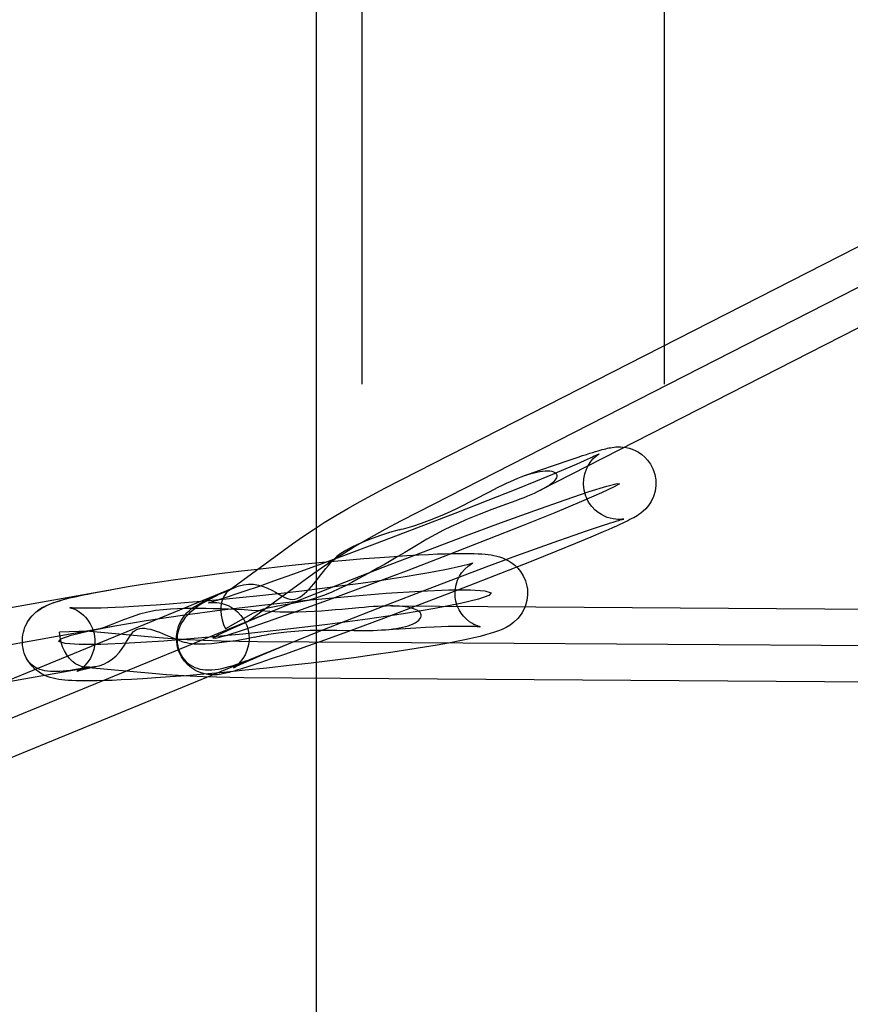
# Model space of a CAD drawing. Header units: inches. Extents: x 0 to 283, y 0 to 183.
# Tile 75 of 99: x 156.702 to 157.045, y 93.564 to 93.971. Entities that reach past the tile are written whole.
import ezdxf

# ---------------------------------------------------------------- set-up
doc = ezdxf.new("R2010")
doc.units = ezdxf.units.IN
doc.header["$LTSCALE"] = 15.583333
doc.header["$MEASUREMENT"] = 0
doc.linetypes.add('HIDDEN', pattern=[0.2, 0.1, -0.1])
doc.layers.add('DEFAULT_2', color=8, linetype='HIDDEN')

msp = doc.modelspace()

# ---------------------------------------------------------------- linework, layer by layer
at = {"layer": 'DEFAULT_2', "color": 8, "linetype": 'HIDDEN'}
for p, q in [((156.84311, 95.3787), (156.84311, 91.9287)), ((156.96811, 95.3787), (156.96811, 91.9287)), ((156.82423, 94.7827), (156.82423, 91.7277)), ((156.85268, 93.77737), (157.20323, 93.95643)), ((156.85951, 93.76401), (157.21005, 93.94307)), ((156.92318, 93.7871), (156.92841, 93.78889)), ((156.91016, 93.78251), (156.91666, 93.78482)), ((156.91666, 93.78482), (156.92318, 93.7871)), ((156.92749, 93.78542), (156.92199, 93.78311)), ((156.93177, 93.78725), (156.92749, 93.78542)), ((156.91498, 93.78023), (156.90617, 93.77667)), ((156.92199, 93.78311), (156.91498, 93.78023)), ((156.90617, 93.77667), (156.89518, 93.77229)), ((156.89518, 93.77229), (156.88162, 93.76697)), ((156.88162, 93.76697), (156.86576, 93.76086)), ((156.86576, 93.76086), (156.84945, 93.75466)), ((156.93094, 93.75804), (156.93605, 93.75981)), ((156.93605, 93.75981), (156.94015, 93.76119)), ((156.94286, 93.75936), (156.93785, 93.75723)), ((156.91679, 93.75302), (156.9246, 93.75581)), ((156.9246, 93.75581), (156.93094, 93.75804)), ((156.93785, 93.75723), (156.93145, 93.75456)), ((156.78824, 93.73525), (156.81444, 93.75437)), ((156.84945, 93.75466), (156.83557, 93.74947)), ((156.90725, 93.74955), (156.91679, 93.75302)), ((156.92333, 93.75124), (156.91312, 93.74714)), ((156.93145, 93.75456), (156.92333, 93.75124)), ((156.83557, 93.74947), (156.82401, 93.74521)), ((156.89568, 93.74529), (156.90725, 93.74955)), ((156.82401, 93.74521), (156.81446, 93.74174)), ((156.88181, 93.7401), (156.89568, 93.74529)), ((156.91312, 93.74714), (156.90043, 93.74212)), ((156.79627, 93.72254), (156.82329, 93.74226)), ((156.81446, 93.74174), (156.80666, 93.73895)), ((156.86558, 93.73394), (156.88181, 93.7401)), ((156.90043, 93.74212), (156.8849, 93.73608)), ((156.45681, 93.59959), (156.78966, 93.73604)), ((156.73544, 93.73474), (156.73939, 93.73545)), ((156.78887, 93.73559), (156.79095, 93.73649)), ((156.79065, 93.73636), (156.78965, 93.73604)), ((156.7952, 93.73495), (156.7911, 93.73357)), ((156.80032, 93.73672), (156.7952, 93.73495)), ((156.80666, 93.73895), (156.80032, 93.73672)), ((156.8849, 93.73608), (156.86791, 93.72957)), ((156.71889, 93.73113), (156.72132, 93.73179)), ((156.72086, 93.73167), (156.72233, 93.73204)), ((156.73165, 93.73402), (156.73544, 93.73474)), ((156.8499, 93.72789), (156.86558, 93.73394)), ((156.45954, 93.58448), (156.80835, 93.72749)), ((156.83647, 93.72263), (156.8499, 93.72789)), ((156.86791, 93.72957), (156.85203, 93.72359)), ((156.85536, 93.72874), (157.19626, 93.72648)), ((156.79828, 93.7257), (156.78672, 93.71923)), ((156.85203, 93.72359), (156.83872, 93.71865)), ((156.40658, 93.6607), (156.74104, 93.72057)), ((156.82557, 93.71829), (156.83647, 93.72263)), ((156.8328, 93.71875), (156.8398, 93.71863)), ((156.73025, 93.71839), (156.7182, 93.71787)), ((156.72923, 93.71846), (156.75931, 93.71575)), ((156.81678, 93.71474), (156.82557, 93.71829)), ((156.82775, 93.71464), (156.81879, 93.71143)), ((156.83872, 93.71865), (156.82775, 93.71464)), ((156.80014, 93.7141), (157.19878, 93.71146)), ((156.80195, 93.70857), (156.80685, 93.71064)), ((156.80685, 93.71064), (156.81308, 93.71322)), ((156.81879, 93.71143), (156.81153, 93.70886)), ((156.46877, 93.57208), (156.80456, 93.70973)), ((156.70393, 93.70833), (156.70386, 93.70852)), ((156.79816, 93.70693), (156.80195, 93.70857)), ((156.80568, 93.70683), (156.80098, 93.70524)), ((156.81153, 93.70886), (156.80568, 93.70683)), ((156.40923, 93.64594), (156.7307, 93.70349)), ((156.7288, 93.70344), (156.75796, 93.70081))]:
    msp.add_line(p, q, dxfattribs=at)
for points in [[(157.2146, 93.92855), (156.91677, 93.77641), (156.91562, 93.77585), (156.91438, 93.77528), (156.91305, 93.7747), (156.91162, 93.7741), (156.9101, 93.77349), (156.90849, 93.77286), (156.90677, 93.77221)], [(156.92841, 93.78889), (156.9326, 93.7903), (156.93437, 93.79088), (156.93595, 93.79138), (156.93736, 93.79183), (156.93862, 93.79222), (156.93975, 93.79257), (156.94077, 93.79287), (156.94168, 93.79313), (156.94251, 93.79336), (156.94328, 93.79356), (156.94398, 93.79374), (156.94465, 93.7939), (156.94531, 93.79404), (156.94596, 93.79417), (156.94665, 93.79429), (156.94738, 93.79439), (156.94818, 93.79447), (156.94906, 93.79451), (156.95002, 93.79451), (156.9511, 93.79443), (156.95234, 93.79425), (156.95363, 93.79396), (156.95483, 93.79357), (156.95609, 93.79304), (156.95753, 93.79226), (156.95894, 93.79128), (156.96013, 93.79024), (156.96128, 93.789), (156.96246, 93.78737), (156.96349, 93.78539), (156.96374, 93.78478)], [(156.94113, 93.79155), (156.94117, 93.79158), (156.94117, 93.79158), (156.94104, 93.79151), (156.94078, 93.79137), (156.9404, 93.79117), (156.93988, 93.79092), (156.93923, 93.7906), (156.93843, 93.79022), (156.93748, 93.78978), (156.93635, 93.78927), (156.93504, 93.78868), (156.93352, 93.78801), (156.93177, 93.78725)], [(156.93571, 93.77409), (156.935, 93.77659), (156.93473, 93.77906), (156.93485, 93.78131), (156.93527, 93.78339), (156.93595, 93.78531), (156.93681, 93.78699), (156.93775, 93.78839), (156.93869, 93.7895), (156.93953, 93.79033), (156.94022, 93.79091), (156.94071, 93.79127), (156.94101, 93.79148), (156.94113, 93.79155)], [(156.91043, 93.78261), (156.91177, 93.78306), (156.91307, 93.78346), (156.91433, 93.7838), (156.91554, 93.78408), (156.9167, 93.78431), (156.91781, 93.78447), (156.91887, 93.78456), (156.91988, 93.78459), (156.9208, 93.78454), (156.92164, 93.78441), (156.92237, 93.7842), (156.92294, 93.78391), (156.92337, 93.78356), (156.92363, 93.78316), (156.92375, 93.78271), (156.92373, 93.78224), (156.92358, 93.78174), (156.92331, 93.78123), (156.92293, 93.78071), (156.92246, 93.78019), (156.9219, 93.77966), (156.92126, 93.77913), (156.92052, 93.7786), (156.91971, 93.77806), (156.91881, 93.77752), (156.91783, 93.77697), (156.91699, 93.77653)], [(156.96374, 93.78478), (156.96428, 93.78307), (156.96466, 93.78086), (156.96471, 93.77854), (156.96439, 93.77622), (156.9637, 93.77394), (156.96273, 93.77189), (156.96162, 93.77022), (156.96048, 93.76889), (156.95943, 93.76788), (156.95848, 93.76711), (156.95766, 93.76652), (156.95693, 93.76605), (156.95622, 93.76563), (156.95552, 93.76523), (156.95478, 93.76484), (156.95399, 93.76443), (156.95311, 93.76399), (156.95214, 93.76352), (156.95104, 93.763), (156.94979, 93.76242), (156.94837, 93.76178), (156.94676, 93.76106), (156.94494, 93.76026), (156.94286, 93.75936)], [(156.88976, 93.77276), (156.89589, 93.77596), (156.89776, 93.77692), (156.89955, 93.77783), (156.90128, 93.77869), (156.90295, 93.77948), (156.90455, 93.78022), (156.9061, 93.7809), (156.90759, 93.78153), (156.90904, 93.7821), (156.91016, 93.78251)], [(156.81444, 93.75437), (156.81857, 93.75729), (156.82298, 93.76025), (156.82759, 93.76319), (156.83239, 93.76613), (156.83734, 93.76904), (156.84241, 93.7719), (156.84754, 93.77468), (156.85268, 93.77737)], [(156.86867, 93.75117), (156.88494, 93.75729), (156.90047, 93.76304), (156.91467, 93.76819), (156.92721, 93.77262), (156.93716, 93.77601), (156.94439, 93.7783), (156.94862, 93.77941), (156.94968, 93.77929), (156.94748, 93.77795), (156.94218, 93.77544), (156.93395, 93.77186), (156.92291, 93.76727), (156.90986, 93.76199), (156.89512, 93.75615), (156.87926, 93.74998), (156.86259, 93.74359)], [(156.86416, 93.76177), (156.86776, 93.76294), (156.87113, 93.76414), (156.87429, 93.76539), (156.87726, 93.76665), (156.88005, 93.76792), (156.88268, 93.76917), (156.88517, 93.7704), (156.88752, 93.7716), (156.88976, 93.77276)], [(156.90677, 93.77221), (156.903, 93.77082), (156.89651, 93.76843)], [(156.95144, 93.76468), (156.95144, 93.76468), (156.95135, 93.76466), (156.95114, 93.76463), (156.95082, 93.76459), (156.95036, 93.76455), (156.94974, 93.76452), (156.94897, 93.76452), (156.94808, 93.76458), (156.94705, 93.76472), (156.94585, 93.76498), (156.9446, 93.76537), (156.9434, 93.76586), (156.94218, 93.76649), (156.9409, 93.76732), (156.93957, 93.7684), (156.93816, 93.76989), (156.9369, 93.77166), (156.93594, 93.77352), (156.93571, 93.77409)], [(156.89651, 93.76843), (156.8941, 93.76752), (156.89157, 93.76654), (156.88891, 93.76548), (156.88611, 93.76431), (156.88318, 93.76303), (156.88011, 93.76162), (156.87689, 93.76005), (156.87353, 93.75829), (156.87002, 93.75632), (156.86636, 93.75416)], [(156.82329, 93.74226), (156.8282, 93.7457), (156.83371, 93.74932), (156.83971, 93.75303), (156.8462, 93.75682), (156.85275, 93.76046), (156.85951, 93.76401)], [(156.94015, 93.76119), (156.9434, 93.76227), (156.94476, 93.7627), (156.94595, 93.76309), (156.947, 93.76341), (156.94792, 93.7637), (156.94871, 93.76393), (156.94939, 93.76413), (156.94997, 93.7643), (156.95044, 93.76443), (156.95082, 93.76453), (156.95112, 93.7646), (156.95131, 93.76465), (156.95142, 93.76468), (156.95144, 93.76468)], [(156.85852, 93.7602), (156.85457, 93.75909), (156.85086, 93.75792), (156.84741, 93.75669), (156.84424, 93.75544), (156.84136, 93.7542), (156.83877, 93.75295), (156.83647, 93.75171), (156.83447, 93.75046), (156.83278, 93.74917), (156.83139, 93.74787)], [(156.85852, 93.7602), (156.85945, 93.76044), (156.86038, 93.76068), (156.86132, 93.76094), (156.86227, 93.76121), (156.86321, 93.76148), (156.86416, 93.76177)], [(156.86636, 93.75416), (156.86363, 93.75249), (156.86087, 93.75083), (156.85807, 93.74918), (156.85526, 93.74754), (156.85246, 93.74592), (156.84967, 93.74433)], [(156.86259, 93.74359), (156.84632, 93.73747), (156.83079, 93.73172), (156.81658, 93.72657), (156.80405, 93.72214), (156.79409, 93.71875), (156.78687, 93.71646), (156.78264, 93.71535), (156.78158, 93.71547), (156.78377, 93.71681), (156.78908, 93.71932), (156.79731, 93.7229), (156.80835, 93.72749), (156.8214, 93.73277), (156.83614, 93.73861), (156.852, 93.74478), (156.86867, 93.75117)], [(156.8013, 93.74414), (156.81053, 93.74515), (156.81953, 93.74609), (156.82833, 93.74694), (156.83658, 93.74769), (156.84393, 93.74831), (156.85056, 93.74883), (156.85649, 93.74925), (156.86179, 93.74959), (156.86651, 93.74986), (156.87072, 93.75007), (156.87445, 93.75023), (156.87777, 93.75034), (156.88072, 93.75041), (156.88333, 93.75045), (156.88565, 93.75046), (156.88771, 93.75044), (156.88955, 93.75039), (156.8912, 93.75033), (156.89269, 93.75024), (156.89406, 93.75013), (156.89532, 93.75), (156.89653, 93.74983), (156.89771, 93.74963), (156.89889, 93.74937), (156.90008, 93.74904), (156.90133, 93.74861), (156.90271, 93.74801), (156.90408, 93.74727), (156.90528, 93.74647), (156.90644, 93.74554), (156.90759, 93.74441), (156.90872, 93.74302), (156.90984, 93.74123), (156.91077, 93.73914), (156.91139, 93.73687), (156.91157, 93.73568)], [(156.8101, 93.73291), (156.81127, 93.73229), (156.81237, 93.73182), (156.81341, 93.73153), (156.81443, 93.73145), (156.81544, 93.73156), (156.81645, 93.73189), (156.81745, 93.73239), (156.81845, 93.73306), (156.81944, 93.73386), (156.82041, 93.73476), (156.82137, 93.73575), (156.82233, 93.73681), (156.82329, 93.73794), (156.82426, 93.73913), (156.82525, 93.74037), (156.82625, 93.74164), (156.82726, 93.74293), (156.82828, 93.74421), (156.82931, 93.74547), (156.83035, 93.74669), (156.83139, 93.74787)], [(156.40394, 93.67547), (156.74056, 93.73572), (156.74575, 93.7366), (156.75167, 93.73755), (156.75847, 93.73859), (156.76605, 93.73968), (156.7744, 93.74083), (156.78323, 93.74197), (156.7922, 93.74307), (156.8013, 93.74414)], [(156.88889, 93.74643), (156.889, 93.74648), (156.88908, 93.74651), (156.88889, 93.74644), (156.88842, 93.74628), (156.88768, 93.74606), (156.88667, 93.74577), (156.88537, 93.74543), (156.88376, 93.74504), (156.88182, 93.7446), (156.87951, 93.7441), (156.87681, 93.74356), (156.87366, 93.74295), (156.87003, 93.74229), (156.86586, 93.74157), (156.86111, 93.74079), (156.8557, 93.73994), (156.84958, 93.73902), (156.84272, 93.73805), (156.83503, 93.737), (156.8268, 93.73594), (156.81838, 93.73491), (156.80973, 93.7339)], [(156.84967, 93.74433), (156.84698, 93.74281), (156.8443, 93.74134), (156.84166, 93.7399), (156.83901, 93.7385), (156.83634, 93.73712), (156.83358, 93.73577), (156.83071, 93.73444), (156.82767, 93.73318), (156.82441, 93.73206), (156.82097, 93.73106)], [(156.88175, 93.73237), (156.88169, 93.73306), (156.88172, 93.73527), (156.88207, 93.73744), (156.8827, 93.73941), (156.88346, 93.741), (156.88437, 93.74246), (156.88568, 93.74402), (156.88704, 93.74524), (156.88799, 93.74591), (156.88863, 93.74629), (156.88889, 93.74643)], [(156.76751, 93.70998), (156.76698, 93.71169), (156.7666, 93.7139), (156.76655, 93.71621), (156.76687, 93.71854), (156.76755, 93.72082), (156.76853, 93.72287), (156.76963, 93.72454), (156.77077, 93.72587), (156.77183, 93.72688), (156.77278, 93.72765), (156.77359, 93.72824), (156.77433, 93.72871), (156.77504, 93.72913), (156.77574, 93.72953), (156.77648, 93.72992), (156.77727, 93.73033), (156.77814, 93.73077), (156.77912, 93.73124), (156.78022, 93.73176), (156.78147, 93.73234), (156.78288, 93.73298), (156.78449, 93.7337), (156.78632, 93.7345), (156.78839, 93.7354), (156.79095, 93.73649)], [(156.78887, 93.73559), (156.78713, 93.73482), (156.78544, 93.73405), (156.7838, 93.73328), (156.78222, 93.73251), (156.78069, 93.73172), (156.77923, 93.73093), (156.77783, 93.73012), (156.77649, 93.7293), (156.77524, 93.72846), (156.77405, 93.7276), (156.77295, 93.72672), (156.77193, 93.72581), (156.771, 93.72488), (156.77015, 93.72392), (156.7694, 93.72294), (156.76874, 93.72193), (156.76817, 93.7209), (156.7677, 93.71985), (156.76732, 93.71878), (156.76704, 93.7177), (156.76685, 93.71661), (156.76675, 93.71552), (156.76675, 93.71442), (156.76684, 93.71334), (156.76701, 93.71227), (156.76727, 93.71122), (156.76761, 93.7102)], [(156.78824, 93.73525), (156.78716, 93.73427), (156.78631, 93.73312), (156.78564, 93.73177), (156.78517, 93.73024), (156.7849, 93.72858), (156.78485, 93.7268), (156.78501, 93.72493), (156.78538, 93.72303), (156.78596, 93.72111), (156.78672, 93.71923)], [(156.78965, 93.73604), (156.78935, 93.73591), (156.78824, 93.73525)], [(156.79095, 93.73649), (156.79238, 93.73702), (156.79423, 93.7375), (156.79625, 93.73773), (156.79832, 93.73769), (156.80035, 93.73738), (156.8023, 93.73684), (156.80415, 93.73613), (156.80586, 93.73532), (156.80741, 93.73447), (156.8101, 93.73291)], [(156.80299, 93.72923), (156.82042, 93.7311), (156.83736, 93.7327), (156.85314, 93.73398), (156.86741, 93.73489), (156.87911, 93.73537), (156.88808, 93.73543), (156.89396, 93.73505), (156.89656, 93.73424), (156.89568, 93.73305), (156.89143, 93.73152), (156.88397, 93.72971), (156.87337, 93.72765), (156.86042, 93.72549), (156.84544, 93.72328), (156.829, 93.7211), (156.81142, 93.719)], [(156.91157, 93.73568), (156.91165, 93.73333), (156.91136, 93.73094), (156.91065, 93.72851), (156.90935, 93.72587), (156.90764, 93.72358), (156.90602, 93.72201), (156.90444, 93.72083), (156.90282, 93.71986), (156.90121, 93.71907), (156.89964, 93.71843), (156.89802, 93.71786), (156.89625, 93.71731), (156.89428, 93.71675), (156.89202, 93.71617), (156.88943, 93.71556), (156.88643, 93.7149), (156.88297, 93.71419), (156.87896, 93.71343), (156.87434, 93.71259), (156.86903, 93.71169), (156.86294, 93.71071), (156.85592, 93.70964), (156.84815, 93.70851), (156.83981, 93.70737), (156.83105, 93.70624), (156.82214, 93.70514), (156.81311, 93.70409)], [(156.705, 93.72226), (156.70543, 93.72292), (156.7061, 93.72382), (156.70685, 93.72468), (156.70767, 93.7255), (156.70857, 93.72627), (156.70954, 93.72699), (156.71059, 93.72767), (156.7117, 93.7283), (156.71289, 93.7289), (156.71414, 93.72946), (156.71546, 93.72998), (156.71684, 93.73047), (156.71827, 93.73093), (156.71977, 93.73137)], [(156.705, 93.72226), (156.70634, 93.72414), (156.70794, 93.72581), (156.70951, 93.72708), (156.71105, 93.72807), (156.71255, 93.72885), (156.71404, 93.72951), (156.71554, 93.73008), (156.71713, 93.73061), (156.71889, 93.73113)], [(156.72233, 93.73204), (156.72292, 93.73218), (156.72457, 93.73257), (156.72627, 93.73294), (156.72802, 93.73331), (156.72981, 93.73367), (156.73165, 93.73402)], [(156.80973, 93.7339), (156.80097, 93.73294), (156.7925, 93.73205), (156.78432, 93.73125), (156.7767, 93.73055), (156.76986, 93.72997), (156.76369, 93.72947), (156.75814, 93.72906), (156.75316, 93.72873), (156.74871, 93.72846), (156.74475, 93.72824), (156.74123, 93.72807), (156.73812, 93.72795), (156.73538, 93.72786), (156.73297, 93.72781), (156.73087, 93.72778), (156.72905, 93.72777), (156.72749, 93.72778), (156.72616, 93.72781), (156.72505, 93.72785), (156.72415, 93.72789), (156.72344, 93.72794), (156.72291, 93.72799), (156.72257, 93.72803), (156.7225, 93.72804)], [(156.7911, 93.73357), (156.78785, 93.73249), (156.7865, 93.73206), (156.7853, 93.73167), (156.78425, 93.73135), (156.78334, 93.73106), (156.78254, 93.73083), (156.78186, 93.73063), (156.78129, 93.73046), (156.78081, 93.73033), (156.78043, 93.73023), (156.78014, 93.73016), (156.77994, 93.73011), (156.77983, 93.73008), (156.77981, 93.73008)], [(156.82097, 93.73106), (156.81726, 93.73029), (156.8138, 93.72964), (156.81061, 93.72908), (156.80767, 93.72854), (156.80496, 93.72799), (156.8025, 93.72736), (156.80028, 93.7266), (156.79828, 93.7257)], [(156.89186, 93.7202), (156.89198, 93.72018), (156.89199, 93.72018), (156.89182, 93.72022), (156.89145, 93.72031), (156.89092, 93.72048), (156.89023, 93.72074), (156.88943, 93.72112), (156.88859, 93.72158), (156.88761, 93.72223), (156.88637, 93.72324), (156.88516, 93.7245), (156.8842, 93.72575), (156.88335, 93.72715), (156.88261, 93.7288), (156.88204, 93.73068), (156.88175, 93.73237)], [(156.81142, 93.719), (156.79399, 93.71713), (156.77705, 93.71552), (156.76127, 93.71425), (156.747, 93.71334), (156.7353, 93.71285), (156.72633, 93.7128), (156.72045, 93.71318), (156.71785, 93.71399), (156.71873, 93.71518), (156.72299, 93.7167), (156.73045, 93.71851), (156.74104, 93.72057), (156.75399, 93.72273), (156.76897, 93.72495), (156.78541, 93.72713), (156.80299, 93.72923)], [(156.7225, 93.72804), (156.72242, 93.72805), (156.72245, 93.72804), (156.72267, 93.72799), (156.72309, 93.72788), (156.72368, 93.72768), (156.72444, 93.72737), (156.72531, 93.72694), (156.72625, 93.72638), (156.72721, 93.72569), (156.72807, 93.72496), (156.72896, 93.72407), (156.72993, 93.72288), (156.73089, 93.72139), (156.73178, 93.71949), (156.73242, 93.71736), (156.73266, 93.71586)], [(156.78172, 93.72762), (156.7787, 93.72769), (156.77571, 93.72771), (156.77279, 93.72771), (156.76989, 93.72767), (156.76698, 93.72759), (156.76402, 93.72743), (156.76098, 93.72719), (156.75785, 93.72681), (156.7546, 93.72618), (156.75125, 93.72535)], [(156.77981, 93.73008), (156.77982, 93.73008), (156.77991, 93.7301), (156.78011, 93.73013), (156.78043, 93.73017), (156.78089, 93.73021), (156.78152, 93.73024), (156.78228, 93.73024), (156.78318, 93.73018), (156.78421, 93.73004), (156.7854, 93.72978), (156.78666, 93.72939), (156.78785, 93.7289), (156.78907, 93.72827), (156.79035, 93.72744), (156.79168, 93.72636), (156.7931, 93.72487), (156.79436, 93.7231), (156.79532, 93.72124), (156.79555, 93.72067)], [(156.80089, 93.72668), (156.7977, 93.7269), (156.7945, 93.7271), (156.79127, 93.72728), (156.78806, 93.72742), (156.78487, 93.72754), (156.78172, 93.72762)], [(156.8348, 93.72733), (156.83217, 93.7271), (156.82939, 93.72687), (156.82646, 93.72666), (156.82338, 93.72647), (156.82012, 93.72632), (156.81668, 93.72622), (156.81305, 93.72619), (156.80922, 93.72624), (156.80516, 93.72641), (156.80089, 93.72668)], [(156.85539, 93.72873), (156.85467, 93.72874), (156.85314, 93.72871), (156.85151, 93.72866), (156.8498, 93.72858), (156.84798, 93.72847), (156.84607, 93.72833), (156.84405, 93.72817), (156.84192, 93.72798), (156.8348, 93.72733)], [(156.85236, 93.71888), (156.85291, 93.71892), (156.85446, 93.71907), (156.85595, 93.71924), (156.85736, 93.71945), (156.85871, 93.71969), (156.85998, 93.71996), (156.86118, 93.72026), (156.86231, 93.7206), (156.86337, 93.72097), (156.86434, 93.72138), (156.86523, 93.72183), (156.86601, 93.72232), (156.86666, 93.72285), (156.86717, 93.72339), (156.8675, 93.72396), (156.86767, 93.72451), (156.86766, 93.72503), (156.8675, 93.72553), (156.86719, 93.726), (156.86676, 93.72643), (156.86622, 93.72682), (156.86557, 93.72717), (156.86484, 93.72748), (156.86402, 93.72775), (156.86313, 93.72799), (156.86215, 93.7282), (156.8611, 93.72837), (156.85998, 93.72851), (156.85877, 93.72861), (156.85749, 93.72868), (156.85612, 93.72873), (156.85539, 93.72873)], [(156.75125, 93.72535), (156.7478, 93.72417), (156.74464, 93.723), (156.73909, 93.72083)], [(156.70291, 93.71236), (156.70283, 93.71345), (156.70282, 93.71455), (156.70288, 93.71566), (156.70301, 93.71676), (156.70323, 93.71785), (156.70351, 93.71892), (156.70387, 93.71997), (156.70431, 93.72099), (156.70483, 93.72197), (156.705, 93.72226)], [(156.73909, 93.72083), (156.73664, 93.71991), (156.73437, 93.71917), (156.73225, 93.71867), (156.73025, 93.71839)], [(156.73366, 93.70386), (156.73449, 93.70406), (156.73644, 93.70473), (156.73832, 93.70567), (156.74003, 93.70684), (156.74156, 93.70818), (156.7429, 93.70963), (156.74406, 93.71113), (156.74504, 93.7126), (156.74589, 93.714), (156.74665, 93.71527), (156.74735, 93.71641), (156.74805, 93.71738), (156.74877, 93.71818), (156.74956, 93.71879), (156.75041, 93.71922), (156.75135, 93.71948), (156.75237, 93.71957), (156.75346, 93.71952), (156.75459, 93.71936), (156.75575, 93.71909), (156.75695, 93.71875), (156.75817, 93.71834), (156.75943, 93.71787), (156.76072, 93.71736), (156.76203, 93.71681), (156.76473, 93.71568)], [(156.79555, 93.72067), (156.79601, 93.71926), (156.79641, 93.71721), (156.79652, 93.71504), (156.79627, 93.71262), (156.79565, 93.71033), (156.79487, 93.70853), (156.79398, 93.70703), (156.793, 93.70574), (156.79206, 93.70474), (156.79132, 93.70408), (156.79076, 93.70364), (156.79037, 93.70336), (156.79015, 93.70322), (156.79008, 93.70318)], [(156.80472, 93.71703), (156.80848, 93.71761), (156.81206, 93.71806), (156.81548, 93.71837), (156.81872, 93.71858), (156.82182, 93.71871), (156.82476, 93.71877), (156.82757, 93.71879), (156.83025, 93.71878), (156.8328, 93.71875)], [(156.8398, 93.71863), (156.84193, 93.71861), (156.84397, 93.7186), (156.84592, 93.71862), (156.84779, 93.71865), (156.84957, 93.71872), (156.85128, 93.71881), (156.85236, 93.71888)], [(156.85236, 93.71888), (156.8561, 93.71915), (156.86107, 93.71949), (156.86551, 93.71976), (156.86946, 93.71998), (156.87297, 93.72015), (156.87608, 93.72027), (156.87883, 93.72036), (156.88124, 93.72042), (156.88334, 93.72045), (156.88517, 93.72046), (156.88675, 93.72045), (156.88809, 93.72042), (156.88921, 93.72039), (156.89013, 93.72034), (156.89086, 93.72029), (156.89141, 93.72025), (156.89178, 93.72021), (156.89186, 93.7202)], [(156.7288, 93.70344), (156.7277, 93.70361), (156.72623, 93.70409), (156.72481, 93.70483), (156.72348, 93.70583), (156.72225, 93.70706), (156.72115, 93.7085), (156.72019, 93.71013), (156.71941, 93.71192), (156.71881, 93.71383), (156.71841, 93.71583), (156.7182, 93.71787)], [(156.73266, 93.71586), (156.73272, 93.71516), (156.73269, 93.71295), (156.73234, 93.71079), (156.73171, 93.70882), (156.73095, 93.70722), (156.73004, 93.70577), (156.72873, 93.70421), (156.72737, 93.70298), (156.72643, 93.70231), (156.72579, 93.70194), (156.72552, 93.7018)], [(156.75931, 93.71575), (156.76479, 93.71532), (156.77097, 93.71493), (156.77772, 93.71462), (156.78505, 93.71436), (156.79247, 93.71419), (156.80014, 93.7141)], [(156.76473, 93.71568), (156.76609, 93.71512), (156.76745, 93.71458), (156.76879, 93.71409), (156.77012, 93.71363)], [(156.76761, 93.7102), (156.76804, 93.7092), (156.76855, 93.70825), (156.76913, 93.70734), (156.76979, 93.7065), (156.77052, 93.70572), (156.77131, 93.70502), (156.77217, 93.70438), (156.77309, 93.70383), (156.77408, 93.70336), (156.77512, 93.70297), (156.77622, 93.70268), (156.77737, 93.70247), (156.77857, 93.70234), (156.77982, 93.7023), (156.78112, 93.70235), (156.78247, 93.70247), (156.78387, 93.70268), (156.78531, 93.70295), (156.78679, 93.70329), (156.78831, 93.7037), (156.78988, 93.70417), (156.79149, 93.70469), (156.79314, 93.70526), (156.79482, 93.70587), (156.79655, 93.70652), (156.79831, 93.7072), (156.80011, 93.70792), (156.80194, 93.70866), (156.81678, 93.71474)], [(156.79893, 93.71588), (156.7949, 93.71507), (156.79108, 93.71439), (156.78751, 93.71386), (156.7842, 93.71346), (156.78117, 93.71316), (156.77841, 93.71298), (156.77593, 93.71291), (156.77373, 93.71299), (156.77179, 93.71323), (156.77012, 93.71363)], [(156.79893, 93.71588), (156.79987, 93.71608), (156.80083, 93.71628), (156.80179, 93.71648), (156.80276, 93.71667), (156.80373, 93.71685), (156.80472, 93.71703)], [(156.70386, 93.70852), (156.70358, 93.70929), (156.70329, 93.71028), (156.70307, 93.71131), (156.70291, 93.71236)], [(156.81311, 93.70409), (156.80389, 93.70308), (156.79488, 93.70214), (156.78608, 93.70128), (156.77783, 93.70054), (156.77048, 93.69991), (156.76385, 93.6994), (156.75792, 93.69898), (156.75263, 93.69863), (156.7479, 93.69836), (156.7437, 93.69815), (156.73996, 93.698), (156.73664, 93.69789), (156.73369, 93.69781), (156.73108, 93.69778), (156.72876, 93.69777), (156.7267, 93.69779), (156.72486, 93.69783), (156.72321, 93.6979), (156.72172, 93.69799), (156.72035, 93.6981), (156.71909, 93.69823), (156.71788, 93.69839), (156.7167, 93.6986), (156.71552, 93.69886), (156.71433, 93.69919), (156.71308, 93.69962), (156.7117, 93.70021), (156.71034, 93.70095), (156.70913, 93.70175), (156.70797, 93.70269), (156.70683, 93.70382), (156.70569, 93.70521), (156.70457, 93.707), (156.70386, 93.70852)], [(156.72898, 93.70318), (156.72732, 93.70288), (156.72569, 93.70261), (156.7241, 93.70236), (156.72257, 93.70213), (156.72108, 93.70194), (156.71964, 93.70179), (156.71825, 93.70168), (156.71691, 93.70162), (156.71563, 93.70161), (156.7144, 93.70165), (156.71323, 93.70176), (156.71212, 93.70193), (156.71107, 93.70216), (156.71007, 93.70247), (156.70914, 93.70284), (156.70826, 93.70329), (156.70745, 93.70381), (156.70671, 93.7044), (156.70602, 93.70506), (156.7054, 93.70579), (156.70485, 93.70658), (156.70436, 93.70743)], [(156.80098, 93.70524), (156.79722, 93.70399), (156.79563, 93.70348), (156.79421, 93.70303), (156.79293, 93.70263), (156.79179, 93.70228), (156.79077, 93.70197), (156.78984, 93.70171), (156.789, 93.70147), (156.78823, 93.70126), (156.78753, 93.70108), (156.78686, 93.70092), (156.78622, 93.70077), (156.78559, 93.70064), (156.78493, 93.70052), (156.78423, 93.70041), (156.78349, 93.70033), (156.78265, 93.70026), (156.78166, 93.70024), (156.78057, 93.70029), (156.77942, 93.70042), (156.77815, 93.70067), (156.77666, 93.7011), (156.77518, 93.70171), (156.77395, 93.70236), (156.7727, 93.70319), (156.77121, 93.70443), (156.76979, 93.70599), (156.76861, 93.70771), (156.76766, 93.70962), (156.76751, 93.70998)], [(156.79008, 93.70318), (156.79007, 93.70317), (156.79013, 93.7032), (156.79031, 93.7033), (156.79062, 93.70346), (156.79104, 93.70368), (156.7916, 93.70395), (156.79229, 93.70428), (156.79312, 93.70467), (156.79411, 93.70513), (156.79527, 93.70565), (156.79661, 93.70625), (156.79816, 93.70693)], [(156.72552, 93.7018), (156.72541, 93.70175), (156.72533, 93.70171), (156.72552, 93.70179), (156.72599, 93.70195), (156.72673, 93.70217), (156.72774, 93.70246), (156.72904, 93.7028), (156.73065, 93.70319), (156.73259, 93.70363), (156.73366, 93.70386)], [(156.7307, 93.70349), (156.7292, 93.70341), (156.7288, 93.70344)], [(156.7307, 93.70349), (156.73258, 93.70367), (156.73366, 93.70386)], [(156.75796, 93.70081), (156.7624, 93.70045), (156.76718, 93.70013), (156.77223, 93.69985), (156.77752, 93.69961), (156.783, 93.69942), (156.78862, 93.69927), (156.79433, 93.69916), (157.19868, 93.69646)]]:
    msp.add_lwpolyline(points, dxfattribs=at)

doc.saveas('drawing.dxf')
